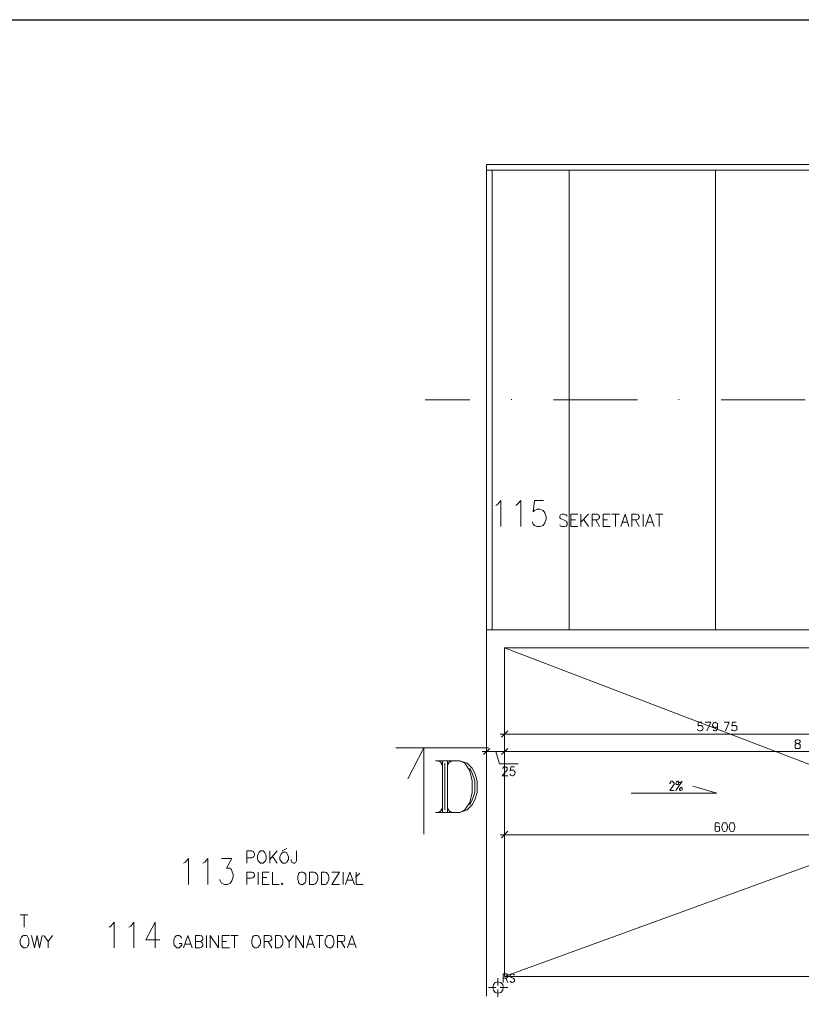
# Model space of a CAD drawing. Header units: millimetres. Extents: x 1 to 17496, y 1 to 30809.
# Tile 78 of 256: x 8075 to 9136, y 14063 to 15398. Entities that reach past the tile are written whole.
import ezdxf

# ---------------------------------------------------------------- set-up
doc = ezdxf.new("R2010")
doc.units = ezdxf.units.MM
doc.layers.add('Opisy', color=255, linetype='Continuous')
doc.layers.add('PDF _Geometria', color=7, linetype='Continuous')

msp = doc.modelspace()

# ---------------------------------------------------------------- linework, layer by layer
at = {"layer": 'Opisy', "lineweight": 18}
for points in [[(8721.4, 14739.3), (8723.9, 14741), (8728.1, 14746.1), (8728.1, 14710.7)], [(8748.3, 14739.3), (8750.9, 14741), (8755.1, 14746.1), (8755.1, 14710.7)], [(8786.2, 14746.1), (8773.6, 14746.1), (8771.9, 14730.9), (8773.6, 14732.6), (8777, 14734.3), (8781.2, 14734.3), (8785.4, 14732.6), (8787.9, 14729.2), (8789.6, 14724.2), (8789.6, 14720.8), (8787.9, 14715.7), (8785.4, 14712.4), (8781.2, 14710.7), (8777, 14710.7), (8773.6, 14712.4), (8771.9, 14714.1), (8771.1, 14717.4)], [(8818.2, 14725), (8816.6, 14726.7), (8814, 14727.5), (8811.5, 14727.5), (8809, 14726.7), (8808.1, 14725), (8808.1, 14722.5), (8809, 14721.6), (8810.7, 14720.8), (8814.9, 14719.1), (8816.6, 14718.3), (8817.4, 14717.4), (8818.2, 14715.7), (8818.2, 14713.2), (8816.6, 14711.5), (8814, 14710.7), (8811.5, 14710.7), (8809, 14711.5), (8808.1, 14713.2)], [(8832.6, 14710.7), (8823.3, 14710.7), (8823.3, 14727.5), (8832.6, 14727.5)], [(8836.8, 14727.5), (8836.8, 14710.7)], [(8846.9, 14727.5), (8836.8, 14716.6)], [(8851.9, 14710.7), (8851.9, 14727.5), (8858.7, 14727.5), (8860.4, 14726.7), (8861.2, 14725.9), (8862, 14725), (8862, 14723.3), (8861.2, 14721.6), (8860.4, 14720.8), (8858.7, 14720), (8851.9, 14720)], [(8876.4, 14710.7), (8867.1, 14710.7), (8867.1, 14727.5), (8876.4, 14727.5)], [(8878.9, 14727.5), (8889, 14727.5)], [(8883.9, 14727.5), (8883.9, 14710.7)], [(8890.7, 14710.7), (8896.6, 14727.5), (8901.6, 14710.7)], [(8905.8, 14710.7), (8905.8, 14727.5), (8911.7, 14727.5), (8914.3, 14726.7), (8915.1, 14725.9), (8915.9, 14725), (8915.9, 14723.3), (8915.1, 14721.6), (8914.3, 14720.8), (8911.7, 14720), (8905.8, 14720)], [(8921, 14727.5), (8921, 14710.7)], [(8924.4, 14710.7), (8930.3, 14727.5), (8936.2, 14710.7)], [(8937.8, 14727.5), (8947.9, 14727.5)], [(8942.9, 14727.5), (8942.9, 14710.7)], [(8823.3, 14720), (8829.2, 14720)], [(8840.1, 14720.8), (8846.9, 14710.7)], [(8857, 14720), (8862, 14710.7)], [(8867.1, 14720), (8873, 14720)], [(8892.4, 14716.6), (8899.9, 14716.6)], [(8910.9, 14720), (8915.9, 14710.7)], [(8926.9, 14716.6), (8933.6, 14716.6)], [(8431.7, 14271.1), (8437.6, 14274.4)], [(8297.7, 14254.2), (8300.3, 14255.9), (8304.5, 14260.9), (8304.5, 14225.6)], [(8323.9, 14254.2), (8326.4, 14255.9), (8330.6, 14260.9), (8330.6, 14225.6)], [(8349.1, 14260.9), (8363.4, 14260.9), (8355.9, 14247.5), (8360.1, 14247.5), (8362.6, 14245.8), (8363.4, 14244.1), (8365.1, 14239.1), (8365.1, 14235.7), (8363.4, 14230.6), (8360.9, 14227.3), (8357.5, 14225.6), (8353.3, 14225.6), (8349.1, 14227.3), (8348.3, 14228.9), (8346.6, 14232.3)], [(8383.7, 14254.2), (8383.7, 14271.1), (8390.4, 14271.1), (8392.1, 14270.2), (8392.9, 14269.4), (8393.8, 14267.7), (8393.8, 14265.2), (8392.9, 14263.5), (8392.1, 14262.6), (8390.4, 14261.8), (8383.7, 14261.8)], [(8414.8, 14271.1), (8414.8, 14254.2)], [(8424.9, 14271.1), (8414.8, 14259.3)], [(8418.2, 14263.5), (8424.9, 14254.2)], [(8451, 14271.1), (8451, 14257.6), (8450.2, 14255.9), (8449.3, 14255.1), (8448.5, 14254.2), (8446.8, 14254.2), (8445.1, 14255.1), (8444.3, 14255.9), (8443.5, 14257.6), (8443.5, 14259.3)], [(8383.7, 14225.6), (8383.7, 14242.4), (8390.4, 14242.4), (8392.1, 14241.6), (8392.9, 14240.7), (8393.8, 14239.1), (8393.8, 14237.4), (8392.9, 14235.7), (8392.1, 14234.8), (8390.4, 14234), (8383.7, 14234)], [(8398.8, 14242.4), (8398.8, 14225.6)], [(8414, 14225.6), (8404.7, 14225.6), (8404.7, 14242.4), (8414, 14242.4)], [(8404.7, 14234.8), (8410.6, 14234.8)], [(8418.2, 14242.4), (8418.2, 14225.6), (8427.5, 14225.6)], [(8509.1, 14225.6), (8499, 14225.6), (8509.1, 14242.4), (8499, 14242.4)], [(8514.2, 14242.4), (8514.2, 14225.6)], [(8517.6, 14225.6), (8523.5, 14242.4), (8529.4, 14225.6)], [(8531, 14234.8), (8536.9, 14240.7)], [(8531.9, 14242.4), (8531.9, 14225.6), (8541.2, 14225.6)], [(8520.1, 14231.5), (8526.8, 14231.5)], [(8076.2, 14184.3), (8086.3, 14184.3)], [(8081.3, 14184.3), (8081.3, 14167.5)], [(8196.7, 14167.5), (8199.2, 14169.1), (8203.4, 14174.2), (8203.4, 14139.7)], [(8223.6, 14167.5), (8226.2, 14169.1), (8230.4, 14174.2), (8230.4, 14139.7)], [(8259, 14139.7), (8259, 14174.2), (8246.4, 14150.6), (8265.7, 14150.6)], [(8091.4, 14156.5), (8095.6, 14139.7), (8099, 14156.5), (8102.4, 14139.7), (8105.7, 14156.5)], [(8108.2, 14156.5), (8114.1, 14148.1), (8114.1, 14139.7)], [(8120, 14156.5), (8114.1, 14148.1)], [(8295.2, 14152.3), (8294.4, 14154), (8292.7, 14155.7), (8291.9, 14156.5), (8288.5, 14156.5), (8287.6, 14155.7), (8286, 14154), (8285.1, 14152.3), (8284.3, 14149.8), (8284.3, 14145.6), (8285.1, 14143), (8286, 14142.2), (8287.6, 14140.5), (8288.5, 14139.7), (8291.9, 14139.7), (8292.7, 14140.5), (8294.4, 14142.2), (8295.2, 14143), (8295.2, 14145.6), (8291.9, 14145.6)], [(8297.7, 14139.7), (8303.6, 14156.5), (8309.5, 14139.7)], [(8319.6, 14148.1), (8322.2, 14147.2), (8323, 14146.4), (8323.9, 14144.7), (8323.9, 14142.2), (8323, 14141.4), (8322.2, 14140.5), (8319.6, 14139.7), (8313.7, 14139.7), (8313.7, 14156.5), (8319.6, 14156.5), (8322.2, 14155.7), (8323, 14154.8), (8323.9, 14153.1), (8323.9, 14151.5), (8323, 14149.8), (8322.2, 14148.9), (8319.6, 14148.1), (8313.7, 14148.1)], [(8328.9, 14156.5), (8328.9, 14139.7)], [(8334, 14139.7), (8334, 14156.5), (8344.9, 14139.7), (8344.9, 14156.5)], [(8360.1, 14139.7), (8350, 14139.7), (8350, 14156.5), (8360.1, 14156.5)], [(8361.8, 14156.5), (8371.9, 14156.5)], [(8366.8, 14156.5), (8366.8, 14139.7)], [(8407.2, 14139.7), (8407.2, 14156.5), (8413.1, 14156.5), (8415.7, 14155.7), (8416.5, 14154.8), (8417.3, 14153.1), (8417.3, 14151.5), (8416.5, 14149.8), (8415.7, 14148.9), (8413.1, 14148.1), (8407.2, 14148.1)], [(8435, 14156.5), (8440.9, 14148.1), (8440.9, 14139.7)], [(8446.8, 14156.5), (8440.9, 14148.1)], [(8450.2, 14139.7), (8450.2, 14156.5), (8460.3, 14139.7), (8460.3, 14156.5)], [(8464.5, 14139.7), (8469.6, 14156.5), (8475.5, 14139.7)], [(8477.1, 14156.5), (8487.2, 14156.5)], [(8482.2, 14156.5), (8482.2, 14139.7)], [(8506.6, 14139.7), (8506.6, 14156.5), (8513.4, 14156.5), (8515.9, 14155.7), (8515.9, 14154.8), (8516.7, 14153.1), (8516.7, 14151.5), (8515.9, 14149.8), (8515.9, 14148.9), (8513.4, 14148.1), (8506.6, 14148.1)], [(8520.1, 14139.7), (8526, 14156.5), (8531.9, 14139.7)], [(8300.3, 14144.7), (8307.9, 14144.7)], [(8350, 14148.1), (8355.9, 14148.1)], [(8412.3, 14148.1), (8417.3, 14139.7)], [(8466.2, 14144.7), (8473.8, 14144.7)], [(8511.7, 14148.1), (8516.7, 14139.7)], [(8521.8, 14144.7), (8529.4, 14144.7)]]:
    msp.add_lwpolyline(points, dxfattribs=at)
for points in [[(8402.2, 14271.1), (8401.3, 14270.2), (8399.7, 14268.5), (8398.8, 14266.8), (8398, 14264.3), (8398, 14260.1), (8398.8, 14257.6), (8399.7, 14256.7), (8401.3, 14255.1), (8402.2, 14254.2), (8405.6, 14254.2), (8406.4, 14255.1), (8408.1, 14256.7), (8408.9, 14257.6), (8409.8, 14260.1), (8409.8, 14264.3), (8408.9, 14266.8), (8408.1, 14268.5), (8406.4, 14270.2), (8405.6, 14271.1)], [(8432.5, 14269.4), (8431.7, 14268.5), (8430, 14266.8), (8428.3, 14263.5), (8428.3, 14259.3), (8430, 14256.7), (8431.7, 14255.1), (8432.5, 14254.2), (8435.9, 14254.2), (8437.6, 14255.1), (8438.4, 14256.7), (8440.1, 14259.3), (8440.1, 14263.5), (8438.4, 14266.8), (8437.6, 14268.5), (8435.9, 14269.4)], [(8456.9, 14242.4), (8455.2, 14241.6), (8453.6, 14239.9), (8453.6, 14239.1), (8452.7, 14236.5), (8452.7, 14232.3), (8453.6, 14229.8), (8453.6, 14228.1), (8455.2, 14226.4), (8456.9, 14225.6), (8459.5, 14225.6), (8461.1, 14226.4), (8462.8, 14228.1), (8463.7, 14229.8), (8463.7, 14239.1), (8462.8, 14239.9), (8461.1, 14241.6), (8459.5, 14242.4)], [(8468.7, 14225.6), (8468.7, 14242.4), (8474.6, 14242.4), (8476.3, 14241.6), (8478, 14239.9), (8478.8, 14239.1), (8479.7, 14236.5), (8479.7, 14232.3), (8478.8, 14229.8), (8478, 14228.1), (8476.3, 14226.4), (8474.6, 14225.6)], [(8484.7, 14225.6), (8484.7, 14242.4), (8489.8, 14242.4), (8491.5, 14241.6), (8493.1, 14239.9), (8494, 14239.1), (8494.8, 14236.5), (8494.8, 14232.3), (8494, 14229.8), (8493.1, 14228.1), (8491.5, 14226.4), (8489.8, 14225.6)], [(8431.7, 14227.3), (8430.8, 14226.4), (8431.7, 14225.6), (8432.5, 14226.4)], [(8080.5, 14156.5), (8079.6, 14155.7), (8077.9, 14154), (8077.1, 14152.3), (8076.2, 14149.8), (8076.2, 14145.6), (8077.1, 14143), (8077.9, 14142.2), (8079.6, 14140.5), (8080.5, 14139.7), (8083.8, 14139.7), (8085.5, 14140.5), (8086.3, 14142.2), (8087.2, 14143), (8088, 14145.6), (8088, 14149.8), (8087.2, 14152.3), (8086.3, 14154), (8085.5, 14155.7), (8083.8, 14156.5)], [(8394.6, 14156.5), (8392.9, 14155.7), (8391.2, 14154), (8391.2, 14152.3), (8390.4, 14149.8), (8390.4, 14145.6), (8391.2, 14143), (8391.2, 14142.2), (8392.9, 14140.5), (8394.6, 14139.7), (8397.1, 14139.7), (8398.8, 14140.5), (8400.5, 14142.2), (8401.3, 14143), (8402.2, 14145.6), (8402.2, 14149.8), (8401.3, 14152.3), (8400.5, 14154), (8398.8, 14155.7), (8397.1, 14156.5)], [(8422.4, 14139.7), (8422.4, 14156.5), (8427.5, 14156.5), (8429.1, 14155.7), (8430.8, 14154), (8431.7, 14152.3), (8432.5, 14149.8), (8432.5, 14145.6), (8431.7, 14143), (8430.8, 14142.2), (8429.1, 14140.5), (8427.5, 14139.7)], [(8494.8, 14156.5), (8493.1, 14155.7), (8491.5, 14154), (8490.6, 14152.3), (8489.8, 14149.8), (8489.8, 14145.6), (8490.6, 14143), (8491.5, 14142.2), (8493.1, 14140.5), (8494.8, 14139.7), (8497.4, 14139.7), (8499, 14140.5), (8500.7, 14142.2), (8500.7, 14143), (8501.6, 14145.6), (8501.6, 14149.8), (8500.7, 14152.3), (8500.7, 14154), (8499, 14155.7), (8497.4, 14156.5)]]:
    msp.add_lwpolyline(points, close=True, dxfattribs=at)
at = {"layer": 'PDF _Geometria'}
msp.add_lwpolyline([(1887, 15398.1), (14038.1, 15398.1), (14038.1, 11395.3), (1887, 11395.3)], close=True, dxfattribs=at)
at = {"layer": 'PDF _Geometria', "lineweight": 18}
for points in [[(10487.5, 15201.7), (11319.6, 15201.7), (11319.6, 14570.9), (11319.6, 15194.1), (10479.1, 15194.1), (10479.1, 15329.7), (9747.2, 15329.7), (9747.2, 15194.1), (8708.8, 15194.1), (8708.8, 14570.9), (8708.8, 15201.7), (9739.6, 15201.7)], [(8716.3, 15194.1), (8716.3, 14570.9)], [(8820.8, 15194.1), (8820.8, 14570.9)], [(9019.5, 15194.1), (9019.5, 14570.9)], [(8686, 14882.5), (8625.4, 14882.5)], [(8742.4, 14882.5), (8742.4, 14883.4)], [(8913.4, 14882.5), (8799.7, 14882.5)], [(8969.8, 14882.5), (8969.8, 14883.4)], [(9140.8, 14882.5), (9027.1, 14882.5)], [(8708.8, 14074), (8708.8, 14570.9), (11319.6, 14570.9), (11319.6, 14074)], [(9553.5, 14328.3), (9573.7, 14546.5), (9573.7, 14100.9), (8733.2, 14100.9), (8733.2, 14546.5), (9310.1, 14546.5), (9310.1, 14538)], [(8733.2, 14100.9), (9330.3, 14318.2), (8733.2, 14546.5)], [(8737.4, 14433.6), (8729, 14425.2)], [(8733.2, 14438.7), (8733.2, 14421)], [(9001, 14445.4), (8996, 14445.4), (8996, 14440.3), (8996, 14441.2), (9001, 14441.2), (9001.8, 14439.5), (9002.7, 14437.8), (9002.7, 14437), (9001.8, 14435.3), (9001, 14434.4), (8999.3, 14433.6), (8997.6, 14433.6), (8996, 14434.4), (8995.1, 14436.1)], [(9007.7, 14433.6), (9012.8, 14445.4), (9005.2, 14445.4)], [(9022.1, 14441.2), (9022.1, 14439.5), (9020.4, 14438.7), (9019.5, 14437.8), (9018.7, 14437.8), (9017, 14438.7), (9016.2, 14439.5), (9015.3, 14441.2), (9015.3, 14442), (9016.2, 14443.7), (9017, 14444.6), (9018.7, 14445.4), (9019.5, 14445.4), (9020.4, 14444.6), (9022.1, 14443.7), (9022.1, 14436.1), (9020.4, 14434.4), (9019.5, 14433.6), (9017.8, 14433.6), (9017, 14434.4), (9016.2, 14435.3)], [(9033, 14433.6), (9038.1, 14445.4), (9031.3, 14445.4)], [(9047.3, 14445.4), (9042.3, 14445.4), (9041.4, 14440.3), (9042.3, 14441.2), (9046.5, 14441.2), (9048.2, 14439.5), (9048.2, 14435.3), (9046.5, 14434.4), (9045.6, 14433.6), (9044, 14433.6), (9042.3, 14434.4), (9041.4, 14434.4), (9041.4, 14436.1)], [(9579.6, 14429.4), (9567.8, 14429.4), (9380, 14429.4), (9368.2, 14429.4), (9316, 14429.4), (9304.2, 14429.4), (8739.1, 14429.4), (8727.3, 14429.4)], [(8711.3, 14410.9), (8585.8, 14410.9)], [(8623.7, 14293.8), (8623.7, 14410.9), (8601.8, 14368.8)], [(8702.9, 14405.8), (8714.6, 14405.8), (8727.3, 14405.8), (8739.1, 14405.8), (9567.8, 14405.8), (9579.6, 14405.8), (9592.2, 14405.8), (9604.9, 14405.8), (10095.1, 14405.8), (10106.8, 14405.8), (10120.3, 14405.8), (10132.1, 14405.8), (11289.3, 14405.8), (11301.1, 14405.8), (11313.8, 14405.8), (11325.5, 14405.8)], [(8713, 14410), (8704.5, 14401.6)], [(8708.8, 14415.1), (8708.8, 14396.5)], [(8721.4, 14405.8), (8726.4, 14389), (8751.7, 14389)], [(8739.1, 14405.8), (8727.3, 14405.8)], [(8639.7, 14393.2), (8672.5, 14393.2), (8682.6, 14389.8), (8689.4, 14383.1), (8692.8, 14376.3), (8696.1, 14366.2), (8696.1, 14350.2), (8692.8, 14340.1), (8689.4, 14333.4), (8682.6, 14326.6), (8672.5, 14323.3), (8639.7, 14323.3)], [(8643.1, 14393.2), (8649, 14389.8)], [(8645.6, 14393.2), (8649, 14386.4)], [(8649, 14393.2), (8649, 14323.3)], [(8655.7, 14393.2), (8655.7, 14323.3)], [(8659.1, 14393.2), (8655.7, 14386.4)], [(8662.4, 14393.2), (8655.7, 14389.8)], [(8672.5, 14393.2), (8679.3, 14389.8), (8686, 14379.7), (8689.4, 14366.2), (8689.4, 14350.2), (8686, 14336.7), (8679.3, 14326.6), (8672.5, 14323.3)], [(8652.3, 14389.8), (8652.3, 14326.6)], [(8686, 14383.1), (8689.4, 14376.3), (8692.8, 14366.2), (8692.8, 14350.2), (8689.4, 14340.1), (8686, 14333.4)], [(8730.7, 14382.2), (8731.5, 14383.9), (8732.3, 14384.8), (8734.9, 14384.8), (8735.7, 14383.9), (8736.5, 14383.9), (8736.5, 14380.5), (8734.9, 14378.9), (8729.8, 14373), (8737.4, 14373)], [(8746.7, 14384.8), (8741.6, 14384.8), (8740.8, 14379.7), (8741.6, 14380.5), (8745.8, 14380.5), (8746.7, 14378.9), (8747.5, 14377.2), (8747.5, 14376.3), (8746.7, 14374.6), (8745.8, 14373.8), (8744.1, 14373), (8743.3, 14373), (8741.6, 14373.8), (8740.8, 14373.8), (8740.8, 14375.5)], [(8905, 14349.4), (9021.2, 14349.4), (8988.4, 14358.6)], [(8957.2, 14362), (8957.2, 14362.9), (8958.1, 14363.7), (8958.1, 14364.5), (8958.9, 14365.4), (8960.6, 14365.4), (8961.4, 14364.5), (8962.3, 14363.7), (8963.1, 14362.9), (8963.1, 14361.2), (8962.3, 14360.3), (8961.4, 14358.6), (8957.2, 14352.8), (8963.1, 14352.8)], [(8968.2, 14365.4), (8969, 14363.7), (8969, 14361.2), (8966.5, 14361.2), (8965.6, 14362), (8965.6, 14362.9), (8966.5, 14364.5), (8967.3, 14365.4), (8968.2, 14365.4), (8969, 14364.5), (8970.7, 14363.7), (8971.5, 14363.7), (8973.2, 14364.5), (8974.1, 14365.4), (8965.6, 14352.8)], [(8649, 14326.6), (8643.1, 14323.3)], [(8649, 14330), (8645.6, 14323.3)], [(8655.7, 14330), (8659.1, 14323.3)], [(8655.7, 14326.6), (8662.4, 14323.3)], [(8733.2, 14302.2), (8733.2, 14284.5)], [(9024.6, 14307.3), (9023.7, 14309), (9019.5, 14309), (9018.7, 14307.3), (9018.7, 14298.8), (9019.5, 14298), (9021.2, 14297.2), (9022.1, 14297.2), (9023.7, 14298), (9024.6, 14298.8), (9024.6, 14303.1), (9023.7, 14303.9), (9022.1, 14304.7), (9021.2, 14304.7), (9019.5, 14303.9), (9018.7, 14303.1), (9018.7, 14301.4)], [(8727.3, 14293), (8739.1, 14293), (9324.4, 14293), (9336.2, 14293), (9547.6, 14293), (9560.2, 14293), (9567.8, 14293), (9579.6, 14293), (9592.2, 14293), (9604.9, 14293)], [(8737.4, 14298), (8729, 14288.7)], [(8731.5, 14092.5), (8731.5, 14104.3), (8735.7, 14104.3), (8736.5, 14103.5), (8737.4, 14103.5), (8737.4, 14100.1), (8736.5, 14099.2), (8735.7, 14098.4), (8731.5, 14098.4)], [(8746.7, 14102.6), (8745.8, 14103.5), (8744.1, 14104.3), (8742.4, 14104.3), (8741.6, 14103.5), (8740.8, 14102.6), (8740.8, 14100.1), (8741.6, 14100.1), (8742.4, 14099.2), (8745, 14098.4), (8745.8, 14097.6), (8746.7, 14096.7), (8746.7, 14094.2), (8745.8, 14093.3), (8744.1, 14092.5), (8742.4, 14092.5), (8741.6, 14093.3), (8740.8, 14094.2)], [(8711.3, 14085.8), (8721.4, 14085.8)], [(8723.9, 14098.4), (8723.9, 14088.3)], [(8727.3, 14085.8), (8737.4, 14085.8)], [(8734.9, 14098.4), (8737.4, 14092.5)], [(8723.9, 14083.2), (8723.9, 14073.1)]]:
    msp.add_lwpolyline(points, dxfattribs=at)
for points in [[(9027.1, 14434.4), (9026.3, 14434.4), (9027.1, 14433.6)], [(9129.9, 14421.8), (9128.2, 14421), (9127.3, 14420.1), (9127.3, 14418.4), (9128.2, 14417.6), (9129, 14416.8), (9130.7, 14416.8), (9132.4, 14415.9), (9134.1, 14415.1), (9134.1, 14410.9), (9133.2, 14410), (9128.2, 14410), (9127.3, 14410.9), (9127.3, 14415.1), (9128.2, 14415.9), (9129.9, 14416.8), (9132.4, 14416.8), (9133.2, 14417.6), (9134.1, 14418.4), (9134.1, 14420.1), (9133.2, 14421), (9131.5, 14421.8)], [(8729, 14401.6), (8737.4, 14410)], [(8733.2, 14396.5), (8733.2, 14415.1)], [(8972.4, 14357), (8971.5, 14356.1), (8970.7, 14355.3), (8970.7, 14354.4), (8971.5, 14352.8), (8972.4, 14352.8), (8974.1, 14353.6), (8974.1, 14356.1), (8973.2, 14357)], [(9031.3, 14309), (9029.6, 14309), (9028.8, 14307.3), (9028, 14303.9), (9028, 14302.2), (9028.8, 14299.7), (9029.6, 14298), (9031.3, 14297.2), (9032.2, 14297.2), (9033.9, 14298), (9034.7, 14299.7), (9035.5, 14302.2), (9035.5, 14303.9), (9034.7, 14307.3), (9033.9, 14309)], [(9041.4, 14309), (9039.7, 14309), (9038.9, 14307.3), (9038.1, 14303.9), (9038.1, 14302.2), (9038.9, 14299.7), (9039.7, 14298), (9041.4, 14297.2), (9042.3, 14297.2), (9044, 14298), (9044.8, 14299.7), (9045.6, 14302.2), (9045.6, 14303.9), (9044.8, 14307.3), (9044, 14309)], [(8731.5, 14085.8), (8730.7, 14090), (8728.1, 14092.5), (8723.9, 14093.3), (8720.5, 14092.5), (8718, 14090), (8717.2, 14085.8), (8718, 14082.4), (8720.5, 14079), (8723.9, 14078.2), (8728.1, 14079), (8730.7, 14082.4)]]:
    msp.add_lwpolyline(points, close=True, dxfattribs=at)

doc.saveas('drawing.dxf')
